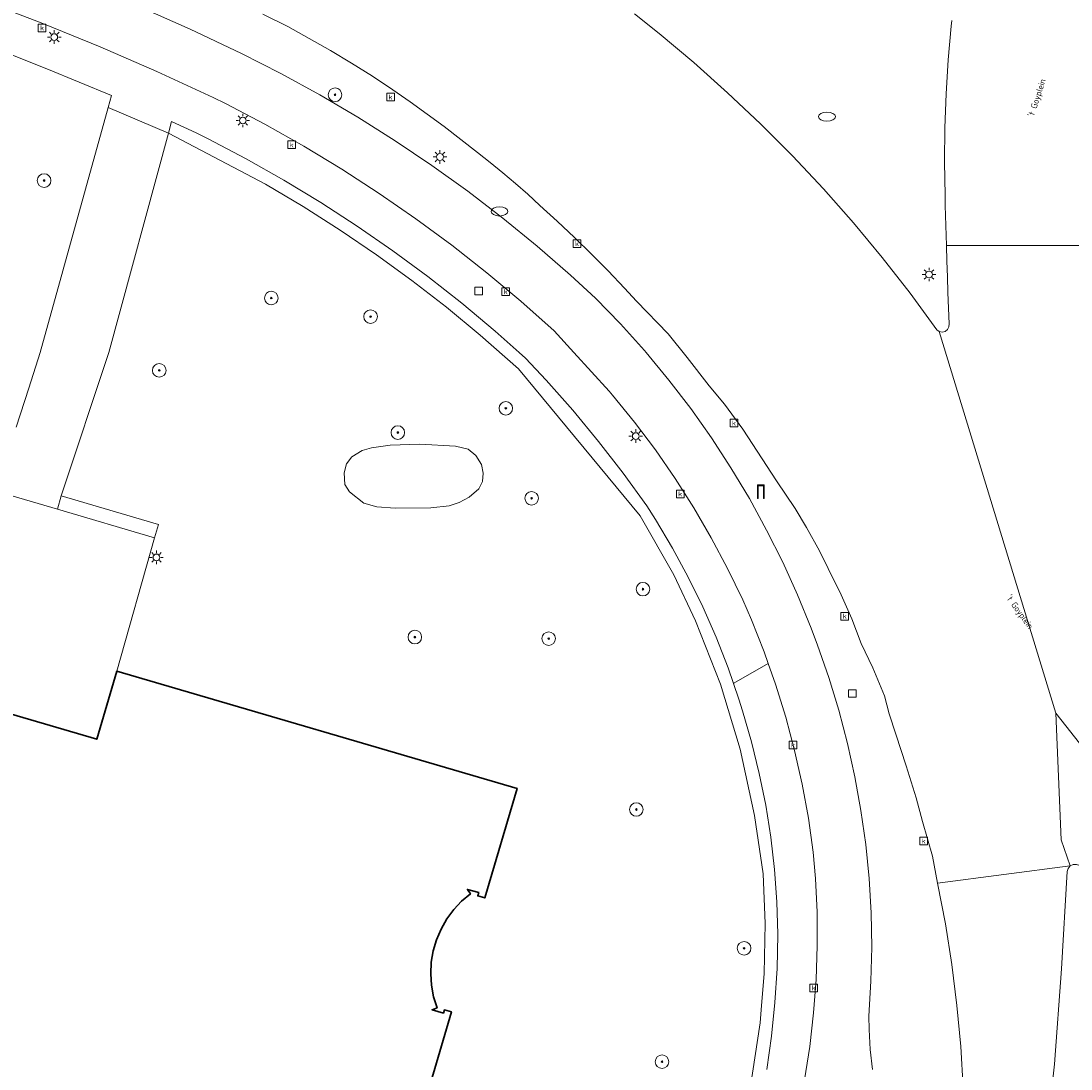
# Model space of a CAD drawing. Header units: metres. Extents: x 136597 to 137331, y 452400 to 453440.
# Tile 34 of 40: x 137003 to 137065, y 452958 to 453020. Entities that reach past the tile are written whole.
import ezdxf
from ezdxf.enums import TextEntityAlignment as Align

# ---------------------------------------------------------------- set-up
doc = ezdxf.new("R2010")
doc.units = ezdxf.units.M
doc.layers.get('0').update_dxf_attribs({"lineweight": 25})
for name, color, linetype, lineweight in [('AB-ondergrond', 7, 'Continuous', 25), ('B-WE-GR-BOOM-S @ 0.2', 90, 'Continuous', 25), ('B-WE-GR-GROENVOORZIENING-GV', 80, 'Continuous', 18), ('B-WE-IE-TERREINAFSCHEIDING_KUNSTMATIG_MUUR-GV', 90, 'Continuous', 18), ('B-WE-KL-DATA-S @ 0.2', 90, 'Continuous', 25), ('B-WE-KL-ET_LS_OV_LICHTMAST-S @ 0.2', 190, 'Continuous', 25), ('B-WE-KL-WATER-S @ 0.2', 170, 'Continuous', 25), ('B-WE-OG-BEBOUWING-GV', 7, 'Continuous', 35), ('B-WE-OG-TERREIN_CULTUURSCHEIDING-GV', 7, 'Continuous', 18), ('B-WE-OG-TERREIN_ERF-GV', 7, 'Continuous', 18), ('B-WE-OG-TOPOGRAFIE-T18', 10, 'Continuous', 18), ('B-WE-RI-GWA_KOLK-S @ 0.2', 30, 'Continuous', 25), ('B-WE-RI-GWA_RIOOLPUT-S @ 0.2', 30, 'Continuous', 25), ('B-WE-VH-VERHARDING_ASFALT-GV', 252, 'Continuous', 18), ('B-WE-VH-VERHARDING_TEGEL-GV', 252, 'Continuous', 18)]:
    doc.layers.add(name, color=color, linetype=linetype, lineweight=lineweight)
doc.styles.add('NLCS-ISO', font='NLCS-ISO.ttf')
doc.styles.add('NLCS-ISO-ANNOTATIEF-T18', font='NLCS-ISO.ttf', dxfattribs={"height": 1.8})

# ---------------------------------------------------------------- blocks, each defined once
blk = doc.blocks.new('SKL-ET_OV_LICHTMAST-SO')
at = {"color": 0, "linetype": 'ByBlock', "lineweight": 18}
for points in [[(-1.25, 0), (-2, 0)], [(-1.41, 1.41), (-0.88, 0.88)], [(0, 2), (0, 1.25)], [(0.88, 0.88), (1.41, 1.41)], [(2, 0), (1.25, 0)], [(-1.41, -1.41), (-0.88, -0.88)], [(0, -1.25), (0, -2)], [(0.88, -0.88), (1.41, -1.41)]]:
    blk.add_lwpolyline(points, dxfattribs=at)
blk.add_circle((0, 0), 1, dxfattribs=at)
blk = doc.blocks.new('SKL-DATA_PORTAAL-SO')
at = {"color": 0, "linetype": 'ByBlock', "lineweight": 18}
blk.add_lwpolyline([(-0.75, -2), (-0.75, 1.75), (0.75, 1.75), (0.75, -2), (1, -2), (1, 2), (-1, 2), (-1, -2)], close=True, dxfattribs=at)
blk = doc.blocks.new('SKL-WATER_BRANDKRAAN_BRANDPUT-SO')
at = {"color": 0, "linetype": 'ByBlock', "lineweight": 18}
blk.add_ellipse((0, 0), major_axis=(2.5, 0), ratio=0.54, dxfattribs=at)
blk = doc.blocks.new('SRI-PUT_INSPECTIEPUT_RIOOLPUT-SO')
at = {"color": 0, "linetype": 'ByBlock', "lineweight": 18}
blk.add_lwpolyline([(-1.125, -1.125), (1.125, -1.125), (1.125, 1.125), (-1.125, 1.125)], close=True, dxfattribs=at)
blk = doc.blocks.new('SRI-KOLK-SO')
at = {"color": 0, "linetype": 'ByBlock', "lineweight": 18}
blk.add_lwpolyline([(-1.125, -1.125), (1.125, -1.125), (1.125, 1.125), (-1.125, 1.125)], close=True, dxfattribs=at)
at = {"color": 0, "linetype": 'ByBlock', "lineweight": 18, "style": 'NLCS-ISO'}
blk.add_text('k', height=1.5, dxfattribs=at).set_placement((0, 0), align=Align.MIDDLE_CENTER)
blk = doc.blocks.new('SGR-BOOM_01-SO')
at = {"linetype": 'ByBlock', "lineweight": 18}
h = blk.add_hatch(color=0, dxfattribs=at)
h.dxf.hatch_style = 1
edge = h.paths.add_edge_path()
edge.add_arc((0, 0), 0.25, 0, 360)
at = {"color": 0, "linetype": 'ByBlock', "lineweight": 18}
for radius in [2, 0.25]:
    blk.add_circle((0, 0), radius, dxfattribs=at)
blk = doc.blocks.new('A$C8609b1a7')
at = {"layer": 'B-WE-GR-GROENVOORZIENING-GV', "color": 9, "flags": 128}
for points in [[(-280.577, -419.805), (-279.124, -420.96), (-277.082, -422.672), (-275.093, -424.444), (-273.158, -426.276), (-271.278, -428.164), (-269.457, -430.109), (-267.694, -432.107), (-265.992, -434.157), (-264.353, -436.257), (-262.777, -438.406), (-262.648, -438.506), (-262.472, -438.548), (-262.296, -438.512), (-262.152, -438.403), (-262.068, -438.243), (-262.06, -438.063), (-262.093, -437.14), (-262.125, -436.218), (-262.155, -435.295), (-262.185, -434.373), (-262.212, -433.45), (-262.246, -432.272), (-262.262, -431.684), (-262.278, -431.095), (-262.292, -430.506), (-262.32, -428.507), (-262.298, -426.509), (-262.226, -424.511), (-262.104, -422.516), (-261.932, -420.524), (-261.891, -420.187)], [(-309.801, -419.346), (-306.741, -420.705), (-303.714, -422.136), (-301.393, -423.316), (-299.109, -424.567), (-296.865, -425.888), (-294.662, -427.276), (-292.503, -428.732), (-290.39, -430.254), (-288.324, -431.839), (-286.308, -433.487), (-284.344, -435.197), (-282.871, -436.55), (-281.402, -438.068), (-279.991, -439.64), (-279.899, -439.747), (-278.553, -441.375), (-277.27, -443.052), (-276.051, -444.777), (-274.898, -446.547), (-273.813, -448.359), (-272.798, -450.211), (-271.853, -452.101), (-270.98, -454.024), (-270.181, -455.979), (-269.803, -456.987), (-269.137, -458.892), (-268.548, -460.823), (-268.036, -462.775), (-267.601, -464.745), (-267.245, -466.732), (-266.967, -468.731), (-266.77, -470.74), (-266.652, -472.754), (-266.613, -474.772), (-266.655, -476.79), (-266.781, -478.853), (-266.767, -479.624), (-266.71, -480.812), (-266.574, -481.994)], [(-261.228, -483.067), (-261.371, -480.638), (-261.593, -478.215), (-261.894, -475.8), (-262.275, -473.397), (-262.734, -471.008), (-263.029, -469.412), (-263.629, -467.374), (-264.001, -465.989), (-264.575, -464.1), (-265.191, -462.237), (-265.586, -461.034), (-265.864, -459.968), (-266.544, -458.324), (-267.225, -456.884), (-267.774, -455.439), (-268.415, -454.022), (-269.183, -452.471), (-269.687, -451.424), (-270.451, -450.055), (-271.122, -448.939), (-272.222, -447.304), (-274.205, -444.27), (-275.287, -442.798), (-276.173, -441.716), (-277.478, -440.048), (-278.599, -438.645), (-280.451, -436.721), (-281.173, -435.954), (-282.136, -434.945), (-283.116, -433.953), (-284.114, -432.978), (-285.128, -432.021), (-286.16, -431.081), (-286.868, -430.43), (-287.588, -429.794), (-288.322, -429.171), (-289.067, -428.564), (-289.825, -427.971), (-290.797, -427.199), (-291.781, -426.443), (-292.778, -425.703), (-293.787, -424.98), (-294.808, -424.274), (-296.013, -423.476), (-297.234, -422.704), (-298.473, -421.96), (-299.727, -421.243), (-300.997, -420.554), (-302.454, -419.81)], [(-272.794, -481.996), (-272.511, -480.018), (-272.309, -478.032), (-272.185, -476.038), (-272.142, -474.042), (-272.142, -474.016), (-272.2, -472.106), (-272.338, -470.2), (-272.556, -468.302), (-272.853, -466.415), (-273.229, -464.541), (-273.683, -462.685), (-274.214, -460.85), (-274.432, -460.171), (-274.752, -459.245), (-275.068, -458.329), (-275.778, -456.514), (-276.563, -454.731), (-277.42, -452.98), (-278.348, -451.267), (-279.346, -449.593), (-279.859, -448.789), (-281.244, -446.862), (-282.693, -444.983), (-284.205, -443.155), (-285.777, -441.378), (-286.992, -440.084), (-287.371, -439.747), (-288.785, -438.488), (-290.742, -436.851), (-292.747, -435.273), (-294.8, -433.757), (-296.898, -432.306), (-299.04, -430.918), (-301.222, -429.597), (-303.445, -428.343), (-305.715, -427.151), (-306.395, -426.811), (-307.832, -426.15), (-308.017, -426.83), (-302.304, -429.829), (-300.085, -431.146), (-297.907, -432.533), (-295.774, -433.986), (-293.687, -435.505), (-291.647, -437.087), (-289.659, -438.732), (-287.415, -440.704), (-280.235, -449.373), (-278.266, -452.854), (-276.984, -455.566), (-275.519, -459.287), (-274.357, -463.112), (-273.504, -467.018), (-273.008, -470.462), (-272.893, -473.391), (-272.94, -476.323), (-273.121, -478.475), (-273.186, -479.245), (-273.777, -483.108)], [(-273.777, -483.108), (-273.186, -479.245), (-273.121, -478.475), (-272.94, -476.323), (-272.893, -473.391), (-273.008, -470.462), (-273.504, -467.018), (-274.357, -463.112), (-275.519, -459.287), (-276.984, -455.566), (-278.266, -452.854), (-280.235, -449.373), (-287.415, -440.704), (-289.659, -438.732), (-291.647, -437.087), (-293.687, -435.505), (-295.774, -433.986), (-297.907, -432.533), (-300.085, -431.146), (-302.304, -429.829), (-308.017, -426.83), (-311.531, -439.747), (-314.33, -448.197), (-308.603, -449.878), (-308.834, -450.664), (-311.055, -458.512), (-287.496, -465.428), (-289.391, -471.884), (-289.803, -471.762), (-289.747, -471.57), (-290.418, -471.374), (-290.235, -471.636), (-290.757, -472.074), (-291.224, -472.571), (-291.63, -473.12), (-291.969, -473.712), (-292.236, -474.339), (-292.428, -474.993), (-292.543, -475.666), (-292.577, -476.347), (-292.532, -477.028), (-292.408, -477.698), (-292.206, -478.35), (-292.501, -478.47), (-291.83, -478.667), (-291.774, -478.476), (-291.362, -478.598), (-293.472, -485.788)]]:
    blk.add_lwpolyline(points, dxfattribs=at)
for points in [[(-296.516, -448.621), (-295.74, -448.837), (-294.676, -448.928), (-292.566, -448.891), (-291.483, -448.783), (-290.906, -448.585), (-290.311, -448.278), (-289.734, -447.773), (-289.535, -447.34), (-289.481, -446.853), (-289.589, -446.348), (-289.914, -445.807), (-290.365, -445.446), (-291.123, -445.266), (-293.215, -445.158), (-294.965, -445.212), (-296.065, -445.356), (-296.606, -445.518), (-297.219, -445.897), (-297.526, -446.312), (-297.67, -446.835), (-297.634, -447.521), (-297.364, -447.954)], [(-296.516, -448.621), (-297.364, -447.954), (-297.634, -447.521), (-297.67, -446.835), (-297.526, -446.312), (-297.219, -445.897), (-296.606, -445.518), (-296.065, -445.356), (-294.965, -445.212), (-293.215, -445.158), (-291.123, -445.266), (-290.365, -445.446), (-289.914, -445.807), (-289.589, -446.348), (-289.481, -446.853), (-289.535, -447.34), (-289.734, -447.773), (-290.311, -448.278), (-290.906, -448.585), (-291.483, -448.783), (-292.566, -448.891), (-294.676, -448.928), (-295.74, -448.837)], [(-245.526, -479.841), (-247.124, -478.353), (-248.668, -476.808), (-250.153, -475.207), (-251.579, -473.553), (-252.943, -471.848), (-254.244, -470.094), (-254.366, -469.979), (-254.547, -469.907), (-254.742, -469.914), (-254.918, -469.997), (-255.046, -470.143), (-255.106, -470.329), (-255.44, -476.058), (-255.848, -481.664), (-256.328, -485.953), (-256.438, -487.084), (-241.365, -492.073), (-238.914, -485.712), (-238.69, -485.129), (-240.418, -483.939), (-242.171, -482.636), (-243.874, -481.269)]]:
    blk.add_lwpolyline(points, close=True, dxfattribs=at)
at = {"layer": 'B-WE-IE-TERREINAFSCHEIDING_KUNSTMATIG_MUUR-GV', "color": 9, "flags": 128}
blk.add_lwpolyline([(-314.33, -448.197), (-314.56, -448.983), (-308.834, -450.664), (-308.603, -449.878)], close=True, dxfattribs=at)
at = {"layer": 'B-WE-OG-BEBOUWING-GV', "color": 9, "flags": 128}
blk.add_lwpolyline([(-293.472, -485.788), (-291.362, -478.598), (-291.774, -478.476), (-291.83, -478.667), (-292.501, -478.47), (-292.206, -478.35), (-292.408, -477.698), (-292.532, -477.028), (-292.577, -476.347), (-292.543, -475.666), (-292.428, -474.993), (-292.236, -474.339), (-291.969, -473.712), (-291.63, -473.12), (-291.224, -472.571), (-290.757, -472.074), (-290.235, -471.636), (-290.418, -471.374), (-289.747, -471.57), (-289.803, -471.762), (-289.391, -471.884), (-287.496, -465.428), (-311.055, -458.512), (-312.238, -462.531), (-319.696, -460.342)], dxfattribs=at)
at = {"layer": 'B-WE-OG-TERREIN_CULTUURSCHEIDING-GV', "color": 9, "flags": 128}
blk.add_lwpolyline([(-316.993, -444.14), (-316.245, -441.843), (-315.563, -439.747), (-311.574, -425.315), (-311.378, -424.606), (-315.17, -423.039), (-319.438, -421.358)], dxfattribs=at)
at = {"layer": 'B-WE-OG-TERREIN_ERF-GV', "color": 9, "flags": 128}
blk.add_lwpolyline([(-308.834, -450.664), (-314.56, -448.983), (-320.058, -447.37), (-323.544, -459.198), (-319.696, -460.342), (-312.238, -462.531), (-311.055, -458.512)], close=True, dxfattribs=at)
at = {"layer": 'B-WE-VH-VERHARDING_ASFALT-GV', "color": 9, "flags": 128}
for points in [[(-261.891, -420.187), (-261.932, -420.524), (-262.104, -422.516), (-262.226, -424.511), (-262.298, -426.509), (-262.32, -428.507), (-262.292, -430.506), (-262.278, -431.095), (-262.262, -431.684), (-262.246, -432.272), (-262.212, -433.45), (-253.285, -433.45), (-253.284, -433.31), (-253.245, -431.734), (-253.124, -429.751), (-252.923, -427.775), (-252.643, -425.809), (-252.284, -423.855), (-251.847, -421.917), (-251.332, -419.999)], [(-302.454, -419.81), (-300.997, -420.554), (-299.727, -421.243), (-298.473, -421.96), (-297.234, -422.704), (-296.013, -423.476), (-294.808, -424.274), (-293.787, -424.98), (-292.778, -425.703), (-291.781, -426.443), (-290.797, -427.199), (-289.825, -427.971), (-289.067, -428.564), (-288.322, -429.171), (-287.588, -429.794), (-286.868, -430.43), (-286.16, -431.081), (-285.128, -432.021), (-284.114, -432.978), (-283.116, -433.953), (-282.136, -434.945), (-281.173, -435.954), (-280.451, -436.721), (-278.599, -438.645), (-277.478, -440.048), (-276.173, -441.716), (-275.287, -442.798), (-274.205, -444.27), (-272.222, -447.304), (-271.122, -448.939), (-270.451, -450.055), (-269.687, -451.424), (-269.183, -452.471), (-268.415, -454.022), (-267.774, -455.439), (-267.225, -456.884), (-266.544, -458.324), (-265.864, -459.968), (-265.586, -461.034), (-265.191, -462.237), (-264.575, -464.1), (-264.001, -465.989), (-263.629, -467.374), (-263.029, -469.412), (-262.734, -471.008), (-254.918, -469.997), (-255.466, -468.465), (-255.762, -460.996), (-262.648, -438.506), (-262.777, -438.406), (-264.353, -436.257), (-265.992, -434.157), (-267.694, -432.107), (-269.457, -430.109), (-271.278, -428.164), (-273.158, -426.276), (-275.093, -424.444), (-277.082, -422.672), (-279.124, -420.96), (-280.577, -419.805)], [(-266.574, -481.994), (-266.71, -480.812), (-266.767, -479.624), (-266.781, -478.853), (-266.655, -476.79), (-266.613, -474.772), (-266.652, -472.754), (-266.77, -470.74), (-266.967, -468.731), (-267.245, -466.732), (-267.601, -464.745), (-268.036, -462.775), (-268.548, -460.823), (-269.137, -458.892), (-269.803, -456.987), (-270.181, -455.979), (-270.98, -454.024), (-271.853, -452.101), (-272.798, -450.211), (-273.813, -448.359), (-274.898, -446.547), (-276.051, -444.777), (-277.27, -443.052), (-278.553, -441.375), (-279.899, -439.747), (-279.991, -439.64), (-281.402, -438.068), (-282.871, -436.55), (-284.344, -435.197), (-286.308, -433.487), (-288.324, -431.839), (-290.39, -430.254), (-292.503, -428.732), (-294.662, -427.276), (-296.865, -425.888), (-299.109, -424.567), (-301.393, -423.316), (-303.714, -422.136), (-306.741, -420.705), (-309.801, -419.346)], [(-318.819, -419.071), (-315.416, -420.372), (-312.043, -421.748), (-308.701, -423.197), (-305.391, -424.719), (-304.657, -425.086), (-302.335, -426.305), (-300.051, -427.594), (-297.808, -428.952), (-295.607, -430.378), (-293.451, -431.87), (-291.341, -433.428), (-289.28, -435.049), (-287.269, -436.732), (-285.31, -438.476), (-284.15, -439.747), (-282.064, -442.034), (-281.87, -442.262), (-280.577, -443.849), (-279.348, -445.486), (-278.183, -447.17), (-277.085, -448.897), (-276.056, -450.667), (-275.096, -452.475), (-274.208, -454.319), (-273.697, -455.494), (-272.947, -457.381), (-272.703, -458.074), (-272.272, -459.296), (-271.672, -461.236), (-271.15, -463.199), (-270.706, -465.18), (-270.339, -467.178), (-270.052, -469.188), (-269.925, -470.729), (-269.833, -472.712), (-269.821, -474.696), (-269.888, -476.679), (-270.036, -478.658), (-270.263, -480.629), (-270.57, -482.59)], [(-253.285, -433.45), (-262.212, -433.45), (-262.185, -434.373), (-262.155, -435.295), (-262.125, -436.218), (-262.093, -437.14), (-262.06, -438.063), (-262.068, -438.243), (-262.152, -438.403), (-262.296, -438.512), (-262.472, -438.548), (-262.648, -438.506), (-255.762, -460.996), (-251.304, -466.669)], [(-251.304, -466.669), (-255.762, -460.996), (-255.466, -468.465), (-254.918, -469.997), (-254.742, -469.914)], [(-256.328, -485.953), (-255.848, -481.664), (-255.44, -476.058), (-255.106, -470.329), (-255.046, -470.143), (-254.918, -469.997), (-262.734, -471.008), (-262.275, -473.397), (-261.894, -475.8), (-261.593, -478.215), (-261.371, -480.638), (-261.228, -483.067)]]:
    blk.add_lwpolyline(points, dxfattribs=at)
at = {"layer": 'B-WE-VH-VERHARDING_TEGEL-GV', "color": 9, "flags": 128}
for points in [[(-319.438, -421.358), (-315.17, -423.039), (-311.378, -424.606), (-311.574, -425.315), (-308.017, -426.83), (-307.832, -426.15), (-306.395, -426.811), (-305.715, -427.151), (-303.445, -428.343), (-301.222, -429.597), (-299.04, -430.918), (-296.898, -432.306), (-294.8, -433.757), (-292.747, -435.273), (-290.742, -436.851), (-288.785, -438.488), (-287.371, -439.747), (-286.992, -440.084), (-285.777, -441.378), (-284.205, -443.155), (-282.693, -444.983), (-281.244, -446.862), (-279.859, -448.789), (-279.346, -449.593), (-278.348, -451.267), (-277.42, -452.98), (-276.563, -454.731), (-275.778, -456.514), (-275.068, -458.329), (-274.752, -459.245), (-274.733, -459.234), (-272.703, -458.074), (-272.947, -457.381), (-273.697, -455.494), (-274.208, -454.319), (-275.096, -452.475), (-276.056, -450.667), (-277.085, -448.897), (-278.183, -447.17), (-279.348, -445.486), (-280.577, -443.849), (-281.87, -442.262), (-282.064, -442.034), (-284.15, -439.747), (-285.31, -438.476), (-287.269, -436.732), (-289.28, -435.049), (-291.341, -433.428), (-293.451, -431.87), (-295.607, -430.378), (-297.808, -428.952), (-300.051, -427.594), (-302.335, -426.305), (-304.657, -425.086), (-305.391, -424.719), (-308.701, -423.197), (-312.043, -421.748), (-315.416, -420.372), (-318.819, -419.071)], [(-320.058, -447.37), (-314.56, -448.983), (-314.33, -448.197), (-311.531, -439.747), (-308.017, -426.83), (-311.574, -425.315), (-315.563, -439.747), (-316.245, -441.843), (-316.993, -444.14)], [(-270.57, -482.59), (-270.263, -480.629), (-270.036, -478.658), (-269.888, -476.679), (-269.821, -474.696), (-269.833, -472.712), (-269.925, -470.729), (-270.052, -469.188), (-270.339, -467.178), (-270.706, -465.18), (-271.15, -463.199), (-271.672, -461.236), (-272.272, -459.296), (-272.703, -458.074), (-274.733, -459.234), (-274.752, -459.245), (-274.432, -460.171), (-274.214, -460.85), (-273.683, -462.685), (-273.229, -464.541), (-272.853, -466.415), (-272.556, -468.302), (-272.338, -470.2), (-272.2, -472.106), (-272.142, -474.016), (-272.142, -474.042), (-272.185, -476.038), (-272.309, -478.032), (-272.511, -480.018), (-272.794, -481.996)]]:
    blk.add_lwpolyline(points, dxfattribs=at)
at = {"layer": 'B-WE-GR-BOOM-S @ 0.2', "color": 9, "xscale": 0.2, "yscale": 0.2, "zscale": 0.2}
for p in [(-298.209, -424.567), (-315.341, -429.621), (-301.963, -436.541), (-296.117, -437.636), (-308.561, -440.802), (-288.154, -443.037), (-294.511, -444.465), (-286.635, -448.338), (-280.081, -453.69), (-293.51, -456.514), (-285.632, -456.603), (-280.47, -466.671), (-274.127, -474.846), (-278.958, -481.528)]:
    blk.add_blockref('SGR-BOOM_01-SO', p, dxfattribs=at)
at = {"layer": 'B-WE-KL-DATA-S @ 0.2', "color": 9, "xscale": 0.2, "yscale": 0.2, "zscale": 0.2}
blk.add_blockref('SKL-DATA_PORTAAL-SO', (-273.139, -447.952), dxfattribs=at)
at = {"layer": 'B-WE-KL-ET_LS_OV_LICHTMAST-S @ 0.2', "color": 9, "xscale": 0.2, "yscale": 0.2, "zscale": 0.2}
for p in [(-314.743, -421.168), (-303.637, -426.08), (-292.033, -428.23), (-263.239, -435.155), (-280.504, -444.672), (-308.724, -451.82)]:
    blk.add_blockref('SKL-ET_OV_LICHTMAST-SO', p, dxfattribs=at)
at = {"layer": 'B-WE-KL-WATER-S @ 0.2', "color": 9, "xscale": 0.2, "yscale": 0.2, "zscale": 0.2}
for p in [(-269.251, -425.853), (-288.527, -431.438)]:
    blk.add_blockref('SKL-WATER_BRANDKRAAN_BRANDPUT-SO', p, dxfattribs=at)
at = {"layer": 'B-WE-RI-GWA_KOLK-S @ 0.2', "color": 9, "xscale": 0.2, "yscale": 0.2, "zscale": 0.2}
for p in [(-315.457, -420.624), (-294.941, -424.703), (-300.765, -427.514), (-283.963, -433.333), (-288.161, -436.166), (-274.723, -443.91), (-277.887, -448.082), (-268.199, -455.286), (-271.248, -462.876), (-263.555, -468.531), (-270.023, -477.179)]:
    blk.add_blockref('SRI-KOLK-SO', p, dxfattribs=at)
at = {"layer": 'B-WE-RI-GWA_RIOOLPUT-S @ 0.2', "color": 9, "xscale": 0.2, "yscale": 0.2, "zscale": 0.2}
for p in [(-289.755, -436.117), (-267.746, -459.837)]:
    blk.add_blockref('SRI-PUT_INSPECTIEPUT_RIOOLPUT-SO', p, dxfattribs=at)
at = {"layer": 'B-WE-OG-TOPOGRAFIE-T18', "color": 9, "style": 'NLCS-ISO-ANNOTATIEF-T18'}
for rotation, p in [(72, (-256.871, -424.751)), (306, (-257.91, -455.044))]:
    blk.add_text("'t Goyplein", height=0.36, rotation=rotation, dxfattribs=at).set_placement(p, align=Align.MIDDLE)

msp = doc.modelspace()

# ---------------------------------------------------------------- block references
at = {"layer": 'AB-ondergrond'}
msp.add_blockref('A$C8609b1a7', (137319.696, 453439.747), dxfattribs=at)

doc.saveas('drawing.dxf')
